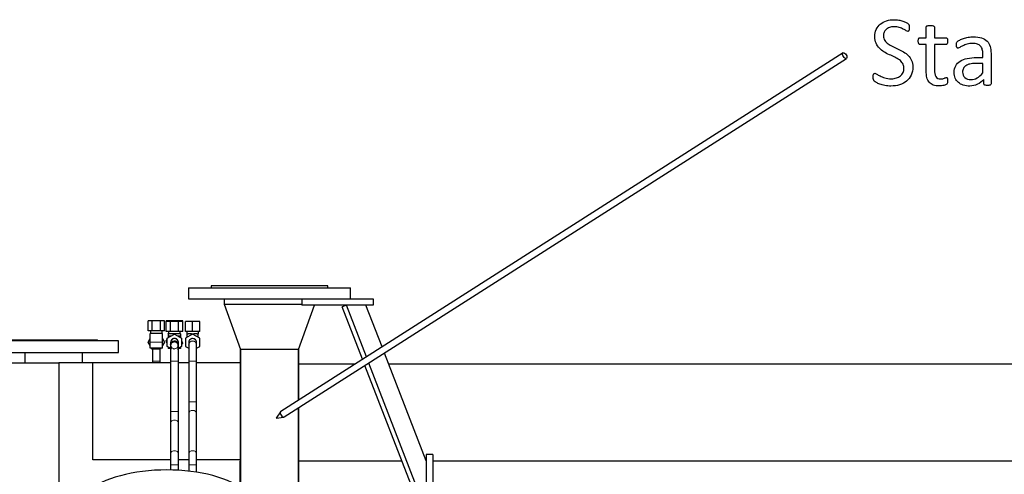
# Model space of a CAD drawing. Header units: inches. Extents: x 0 to 23760, y -13 to 16800.
# Tile 87 of 204: x 3578 to 5095, y 14764 to 15466. Entities that reach past the tile are written whole.
import ezdxf

# ---------------------------------------------------------------- set-up
doc = ezdxf.new("R2010")
doc.units = ezdxf.units.IN
doc.layers.add('254', color=7, linetype='Continuous', true_color=0xffffff)

msp = doc.modelspace()

# ---------------------------------------------------------------- linework, layer by layer
at = {"layer": '254', "color": 2, "linetype": 'Continuous', "lineweight": 25}
for p, q in [((4846.512, 15414.661), (3979.872, 14861.389)), ((3985.253, 14852.96), (4851.894, 15406.232)), ((4052.563, 15055.174), (3872.563, 15055.174)), ((3872.563, 15055.174), (3872.563, 15052.174)), ((4052.563, 15052.174), (4052.563, 15055.174)), ((3837.563, 15052.174), (4087.563, 15052.174)), ((3837.563, 15052.174), (3837.563, 15035.174)), ((4087.563, 15035.174), (4087.563, 15052.174)), ((3837.563, 15035.174), (4037.566, 15035.174)), ((3892.563, 15035.174), (3892.563, 15027.174)), ((3892.563, 15027.174), (4012.563, 15027.174)), ((3892.563, 15027.174), (4012.563, 15027.174)), ((3892.563, 15027.174), (3918.041, 14957.174)), ((4007.085, 14957.174), (4031.835, 15025.174)), ((4012.563, 15035.174), (4012.563, 15025.174)), ((4122.563, 15025.174), (4012.563, 15025.174)), ((4037.564, 15035.174), (4122.563, 15035.174)), ((4081.033, 15025.174), (4074.706, 15022.726)), ((4111.817, 14945.619), (4081.033, 15025.174)), ((4136.002, 14961.061), (4111.194, 15025.172)), ((4122.563, 15035.174), (4122.563, 15025.174)), ((4105.985, 14941.894), (4074.706, 15022.726)), ((3781.712, 15001.067), (3775.361, 15001.067)), ((3775.361, 14985.567), (3775.361, 15001.067)), ((3794.414, 15001.067), (3781.712, 15001.067)), ((3781.712, 14985.567), (3781.712, 15001.067)), ((3800.764, 15001.067), (3794.414, 15001.067)), ((3794.414, 14985.567), (3794.414, 15001.067)), ((3800.764, 14985.567), (3800.764, 15001.067)), ((3809.712, 15001.067), (3803.361, 15001.067)), ((3803.361, 15000.067), (3803.361, 15001.067)), ((3809.712, 15000.067), (3803.361, 15000.067)), ((3803.361, 14984.567), (3803.361, 15000.067)), ((3822.414, 15001.067), (3809.712, 15001.067)), ((3809.712, 15000.067), (3809.712, 15001.067)), ((3822.414, 15000.067), (3809.712, 15000.067)), ((3809.712, 14984.567), (3809.712, 15000.067)), ((3828.764, 15001.067), (3822.414, 15001.067)), ((3822.414, 15000.067), (3822.414, 15001.067)), ((3828.764, 15000.067), (3822.414, 15000.067)), ((3822.414, 14984.567), (3822.414, 15000.067)), ((3828.764, 15000.067), (3828.764, 15001.067)), ((3828.764, 14984.567), (3828.764, 15000.067)), ((3844.063, 15000.067), (3833.063, 15000.067)), ((3833.063, 14984.567), (3833.063, 15000.067)), ((3855.063, 15000.067), (3844.063, 15000.067)), ((3844.063, 14984.567), (3844.063, 15000.067)), ((3855.063, 14984.567), (3855.063, 15000.067)), ((3781.712, 14985.567), (3775.361, 14985.567)), ((3778.563, 14968.567), (3778.563, 14981.567)), ((3797.563, 14981.567), (3778.563, 14981.567)), ((3779.063, 14985.567), (3779.063, 14981.567)), ((3794.414, 14985.567), (3781.712, 14985.567)), ((3800.764, 14985.567), (3794.414, 14985.567)), ((3797.063, 14981.567), (3797.063, 14985.567)), ((3797.563, 14968.567), (3797.563, 14981.567)), ((3809.712, 14984.567), (3803.361, 14984.567)), ((3805.063, 14974.418), (3816.063, 14980.769)), ((3806.563, 14981.067), (3806.563, 14981.567)), ((3807.063, 14981.567), (3806.563, 14981.567)), ((3806.563, 14981.067), (3806.563, 14977.567)), ((3825.563, 14981.067), (3806.563, 14981.067)), ((3807.063, 14984.567), (3807.063, 14981.067)), ((3822.414, 14984.567), (3809.712, 14984.567)), ((3816.063, 14980.769), (3827.063, 14974.418)), ((3828.764, 14984.567), (3822.414, 14984.567)), ((3825.063, 14981.067), (3825.063, 14984.567)), ((3825.563, 14981.567), (3825.063, 14981.567)), ((3825.563, 14981.067), (3825.563, 14981.567)), ((3825.563, 14981.067), (3825.563, 14977.567)), ((3844.063, 14984.567), (3833.063, 14984.567)), ((3844.063, 14980.769), (3833.063, 14974.418)), ((3835.063, 14984.567), (3835.063, 14981.067)), ((3835.063, 14981.067), (3835.563, 14981.067)), ((3835.563, 14975.861), (3835.563, 14981.067)), ((3835.563, 14981.067), (3837.251, 14981.067)), ((3842.375, 14981.067), (3837.251, 14981.067)), ((3842.375, 14981.067), (3844.063, 14981.067)), ((3855.063, 14984.567), (3844.063, 14984.567)), ((3844.063, 14981.067), (3845.751, 14981.067)), ((3844.063, 14980.769), (3844.063, 14981.067)), ((3855.063, 14974.418), (3844.063, 14980.769)), ((3850.875, 14981.067), (3845.751, 14981.067)), ((3850.875, 14981.067), (3852.563, 14981.067)), ((3852.563, 14981.067), (3853.063, 14981.067)), ((3852.563, 14975.861), (3852.563, 14981.067)), ((3853.063, 14981.067), (3853.063, 14984.567)), ((3730.063, 14970.174), (3530.063, 14970.174)), ((3562.563, 14972.174), (3697.563, 14972.174)), ((3697.563, 14970.174), (3697.563, 14972.174)), ((3730.063, 14952.174), (3730.063, 14970.174)), ((3775.361, 14968.567), (3778.563, 14974.112)), ((3775.361, 14968.567), (3778.563, 14974.112)), ((3778.563, 14963.021), (3775.361, 14968.567)), ((3775.361, 14968.567), (3775.361, 14968.567)), ((3778.563, 14963.022), (3775.361, 14968.567)), ((3778.563, 14959.067), (3778.563, 14968.567)), ((3797.563, 14974.112), (3800.764, 14968.567)), ((3800.764, 14968.567), (3797.563, 14963.022)), ((3797.563, 14959.067), (3797.563, 14968.567)), ((3803.467, 14970.202), (3805.063, 14972.29)), ((3803.467, 14970.202), (3805.063, 14972.29)), ((3805.063, 14966.368), (3803.467, 14970.202)), ((3805.063, 14966.368), (3803.467, 14970.202)), ((3803.467, 14970.202), (3803.467, 14970.202)), ((3805.063, 14961.716), (3805.063, 14974.418)), ((3810.517, 14977.567), (3806.563, 14977.567)), ((3806.563, 14977.567), (3806.563, 14975.284)), ((3810.063, 14967.848), (3810.063, 14964.286)), ((3810.063, 14964.286), (3810.063, 14964.232)), ((3810.063, 14964.067), (3810.063, 14964.067)), ((3825.563, 14977.567), (3821.608, 14977.567)), ((3822.063, 14964.286), (3822.063, 14967.848)), ((3822.063, 14964.232), (3822.063, 14964.286)), ((3822.063, 14964.067), (3822.063, 14964.067)), ((3825.563, 14977.567), (3825.563, 14975.284)), ((3827.063, 14974.418), (3827.063, 14961.716)), ((3827.063, 14970.766), (3828.659, 14966.932)), ((3828.659, 14966.932), (3827.063, 14964.844)), ((3833.063, 14974.418), (3833.063, 14961.716)), ((3838.063, 14967.847), (3838.063, 14964.286)), ((3838.072, 14963.741), (3838.063, 14964.067)), ((3850.031, 14968.683), (3850.031, 14968.683)), ((3850.062, 14964.286), (3850.062, 14964.382)), ((3850.063, 14964.286), (3850.063, 14967.847)), ((3855.063, 14961.716), (3855.063, 14974.418)), ((3530.063, 14952.174), (3730.063, 14952.174)), ((3585.613, 14952.174), (3585.613, 14936.567)), ((3674.513, 14936.567), (3674.513, 14952.174)), ((3797.563, 14959.067), (3778.563, 14959.067)), ((3781.712, 14957.567), (3780.846, 14959.067)), ((3781.712, 14957.567), (3780.846, 14959.067)), ((3794.414, 14957.567), (3781.712, 14957.567)), ((3781.712, 14957.567), (3781.712, 14957.567)), ((3794.414, 14957.567), (3781.712, 14957.567)), ((3795.28, 14959.067), (3794.414, 14957.567)), ((3794.414, 14957.567), (3794.414, 14957.567)), ((3810.063, 14958.829), (3805.063, 14961.716)), ((3806.563, 14960.85), (3806.563, 14958.567)), ((3810.063, 14958.567), (3806.563, 14958.567)), ((3808.349, 14958.476), (3808.311, 14958.567)), ((3808.349, 14958.476), (3808.311, 14958.567)), ((3811.349, 14958.087), (3808.349, 14958.476)), ((3811.349, 14958.087), (3808.349, 14958.476)), ((3808.349, 14958.476), (3808.349, 14958.476)), ((3822.264, 14958.567), (3820.945, 14956.841)), ((3827.063, 14961.716), (3822.063, 14958.829)), ((3825.563, 14958.567), (3822.063, 14958.567)), ((3825.563, 14960.85), (3825.563, 14958.567)), ((3833.063, 14961.716), (3838.064, 14958.829)), ((3850.062, 14958.829), (3855.063, 14961.716)), ((3962.563, 14957.174), (3918.041, 14957.174)), ((3918.113, 14744.764), (3918.113, 14957.174)), ((3918.113, 14957.174), (3918.113, 14744.764)), ((4007.085, 14957.174), (3962.563, 14957.174)), ((4007.013, 14957.174), (4007.013, 14878.714)), ((4007.013, 14878.714), (4007.013, 14957.174)), ((4204.062, 14785.176), (4139.683, 14951.548)), ((3464.859, 14936.567), (3637.729, 14936.567)), ((3690.223, 14936.567), (3637.729, 14936.567)), ((3637.729, 14936.567), (3637.729, 14548.063)), ((3810.066, 14936.567), (3690.223, 14936.567)), ((3690.223, 14786.577), (3690.223, 14936.567)), ((3782.067, 14939.067), (3782.063, 14939.067)), ((3782.063, 14939.067), (3782.063, 14936.566)), ((3794.063, 14936.566), (3794.063, 14939.067)), ((3810.063, 14939.067), (3810.063, 14936.566)), ((3810.063, 14939.067), (3810.063, 14861.439)), ((3822.059, 14939.067), (3822.063, 14939.067)), ((3838.062, 14936.567), (3822.06, 14936.567)), ((3822.063, 14936.566), (3822.063, 14939.067)), ((3822.063, 14861.439), (3822.063, 14939.067)), ((3838.063, 14939.067), (3838.063, 14876.439)), ((3918.109, 14936.567), (3850.059, 14936.567)), ((3850.063, 14876.439), (3850.063, 14939.067)), ((4094.534, 14934.567), (4007.017, 14934.567)), ((4204.063, 14707.232), (4115.499, 14936.106)), ((7303.537, 14934.567), (4146.292, 14934.567)), ((4197.736, 14704.784), (4109.666, 14932.381)), ((3850.062, 14876.439), (3850.063, 14876.439)), ((3838.063, 14858.762), (3838.063, 14796.513)), ((3850.063, 14858.762), (3850.062, 14858.849)), ((3850.063, 14796.513), (3850.063, 14858.762)), ((3979.462, 14860.983), (3972.642, 14850.841)), ((3979.872, 14861.389), (3979.607, 14861.166)), ((3979.872, 14861.389), (3979.872, 14861.389)), ((4007.013, 14866.851), (4007.013, 14729.174)), ((4007.013, 14729.174), (4007.013, 14866.851)), ((3810.063, 14843.762), (3810.063, 14796.513)), ((3822.063, 14796.513), (3822.063, 14843.762)), ((3972.642, 14850.841), (3984.712, 14852.758)), ((3838.063, 14796.513), (3838.064, 14796.426)), ((3810.066, 14786.577), (3690.223, 14786.577)), ((3838.062, 14786.577), (3822.06, 14786.577)), ((3918.109, 14786.577), (3850.059, 14786.577)), ((3917.063, 14784.566), (3917.063, 14745.399)), ((3918.122, 14784.566), (3917.063, 14784.566)), ((4166.9, 14784.566), (4007.017, 14784.566)), ((4214.063, 14795.174), (4204.063, 14795.174)), ((4204.063, 14795.174), (4204.063, 14670.174)), ((4214.063, 14795.174), (4214.063, 14670.174)), ((7303.537, 14784.566), (4214.102, 14784.566)), ((3810.063, 14778.835), (3810.063, 14771.053)), ((3822.063, 14770.584), (3822.063, 14778.835)), ((3838.063, 14778.835), (3838.063, 14769.209)), ((3850.063, 14767.588), (3850.063, 14778.835))]:
    msp.add_line(p, q, dxfattribs=at)
at = {"layer": '254', "color": 110, "linetype": 'Continuous', "lineweight": 13}
for p, q in [((3797.563, 14968.567), (3778.563, 14968.567)), ((3812.146, 14968.567), (3812.094, 14968.567)), ((3821.992, 14963.376), (3822.023, 14963.605)), ((3838.063, 14964.286), (3838.064, 14964.193)), ((3794.063, 14939.067), (3782.067, 14939.067)), ((3810.063, 14939.067), (3822.063, 14939.067)), ((3838.063, 14939.067), (3850.062, 14939.067)), ((3838.063, 14876.439), (3850.062, 14876.439)), ((3810.063, 14861.439), (3822.063, 14861.439)), ((3810.063, 14796.513), (3810.063, 14796.494)), ((3810.063, 14778.835), (3822.063, 14778.835)), ((3838.063, 14778.835), (3850.062, 14778.835))]:
    msp.add_line(p, q, dxfattribs=at)
at = {"layer": '254', "color": 2, "linetype": 'Continuous', "lineweight": 25, "extrusion": (0, -1.28467e-06, 1)}
msp.add_arc((3816.063, 14968.067, 0.016), 6, 359.970985, 180.085265, dxfattribs=at)
at = {"layer": '254', "color": 110, "linetype": 'Continuous', "lineweight": 13}
for centre, start, end in [((3816.063, 14964.067), 270, 248.50125), ((3816.063, 14964.067), 180.25875, 186.755625), ((3816.063, 14964.067), 342.5175, 359.971875), ((3844.063, 14968.067), 6.856875, 186.82875), ((3844.063, 14964.067), 0, 180), ((3844.063, 14964.067), 0.894375, 180), ((3816.063, 14964.067), 199.6875, 270), ((3816.063, 14964.067), 270, 336.70125)]:
    msp.add_arc(centre, 6, start, end, dxfattribs=at)
at = {"layer": '254', "color": 2, "linetype": 'Continuous', "lineweight": 25}
for centre, start, end in [((3844.063, 14968.067), 90, 185.895), ((3844.063, 14968.067), 5.889375, 90), ((3816.063, 14964.067), 248.50125, 270)]:
    msp.add_arc(centre, 6, start, end, dxfattribs=at)
msp.add_ellipse((4849.203, 15410.447), major_axis=(2.691, -4.214), ratio=0.51560685, dxfattribs=at)
at = {"layer": '254', "color": 110, "linetype": 'Continuous', "lineweight": 13}
for centre, ratio, start_param, end_param in [((3816.063, 14967.848), 0.99122768, 3.14159265, 6.28318531), ((3816.063, 14964.286), 0.99122768, 0.03367395, 0.20498892), ((3816.063, 14964.286), 0.99122768, 3.65720655, 5.98345773), ((3816.063, 14964.286), 0.99122768, 3.06158022, 3.38202267), ((3844.063, 14967.847), 0.9912277, 3.14159265, 6.28318531), ((3844.063, 14964.286), 0.9912277, 3.15906776, 6.28318531), ((3844.063, 14858.762), 0.70710724, 3.16211119, 6.28318531), ((3816.063, 14843.762), 0.70710735, 3.14159265, 6.28318531), ((3816.063, 14796.513), 0.70710735, 3.14110178, 6.28318531), ((3844.063, 14796.513), 0.70710724, 3.15730062, 6.28318531)]:
    msp.add_ellipse(centre, major_axis=(-6, 0), ratio=ratio, start_param=start_param, end_param=end_param, dxfattribs=at)
at = {"layer": '254', "color": 2, "linetype": 'Continuous', "lineweight": 25}
for centre, major_axis, ratio, start_param, end_param in [((3982.563, 14857.174), (-2.691, 4.214), 0.51560685, 0.13372736, 3.14160596), ((3804.063, 14705.312), (-142.5, 0), 0.46174861, 2.74889357, 5.89048623)]:
    msp.add_ellipse(centre, major_axis=major_axis, ratio=ratio, start_param=start_param, end_param=end_param, dxfattribs=at)
for points, knots in [([(4897.424, 15429.541), (4896.097, 15432.426), (4895.462, 15435.917), (4895.462, 15444.111), (4896.188, 15447.815), (4899.241, 15454.325), (4901.362, 15457.048), (4906.714, 15461.48), (4909.917, 15463.153), (4917.36, 15465.461), (4921.371, 15466.038), (4927.891, 15466.038), (4930.112, 15465.832), (4934.585, 15465.086), (4936.662, 15464.567), (4938.653, 15463.932)], [0, 0, 0, 0, 0.16145588, 0.16145588, 0.32752479, 0.32752479, 0.49415622, 0.49415622, 0.66166902, 0.66166902, 0.82918181, 0.82918181, 0.91405496, 0.91405496, 1, 1, 1, 1]), ([(4912.917, 15450.949), (4911.59, 15449.737), (4910.59, 15448.262), (4909.253, 15444.89), (4908.907, 15443.101), (4908.907, 15438.427), (4909.583, 15436.041), (4912.109, 15432.022), (4913.844, 15430.267), (4918.082, 15427.175), (4920.505, 15425.79), (4923.217, 15424.492)], [0, 0, 0, 0, 0.15780771, 0.15780771, 0.31329619, 0.31329619, 0.53946126, 0.53946126, 0.76796137, 0.76796137, 1, 1, 1, 1]), ([(4947.51, 15448.295), (4947.222, 15448.064), (4946.904, 15447.948), (4945.981, 15447.948), (4945.087, 15448.323), (4942.663, 15449.766), (4941.198, 15450.586), (4937.701, 15452.363), (4935.65, 15453.162), (4930.892, 15454.671), (4928.209, 15455.046), (4922.467, 15455.046), (4920.044, 15454.671), (4915.947, 15453.171), (4914.244, 15452.19), (4912.917, 15450.949)], [0, 0, 0, 0, 0.10418305, 0.10418305, 0.25645059, 0.25645059, 0.40871812, 0.40871812, 0.56299221, 0.56299221, 0.71557459, 0.71557459, 0.8577873, 0.8577873, 1, 1, 1, 1]), ([(4938.653, 15463.932), (4940.615, 15463.269), (4942.381, 15462.588), (4945.462, 15460.961), (4946.472, 15460.326), (4947.453, 15459.345), (4947.77, 15458.97), (4947.914, 15458.681)], [0, 0, 0, 0, 0.33660186, 0.33660186, 0.66830093, 0.66830093, 1, 1, 1, 1]), ([(4948.549, 15456.027), (4948.578, 15455.421), (4948.607, 15454.613), (4948.607, 15452.738), (4948.578, 15451.901), (4948.491, 15451.18)], [0, 0, 0, 0, 0.50769231, 0.50769231, 1, 1, 1, 1]), ([(4974.689, 15438.197), (4974.689, 15443.678), (4974.689, 15449.16), (4974.689, 15455.017), (4974.775, 15455.334), (4974.948, 15455.652)], [0, 0, 0, 0, 0.93596059, 0.93596059, 1, 1, 1, 1]), ([(4974.948, 15455.652), (4975.15, 15455.969), (4975.468, 15456.229), (4976.449, 15456.69), (4977.112, 15456.864), (4977.92, 15456.95)], [0, 0, 0, 0, 0.5, 0.5, 1, 1, 1, 1]), ([(4977.92, 15456.95), (4978.728, 15457.066), (4979.767, 15457.123), (4982.277, 15457.123), (4983.344, 15457.066), (4984.152, 15456.95)], [0, 0, 0, 0, 0.49425287, 0.49425287, 1, 1, 1, 1]), ([(4984.152, 15456.95), (4984.96, 15456.864), (4985.623, 15456.69), (4986.547, 15456.229), (4986.864, 15455.969), (4987.268, 15455.334), (4987.383, 15455.017), (4987.383, 15449.16), (4987.383, 15443.678), (4987.383, 15438.197)], [0, 0, 0, 0, 0.05676856, 0.05676856, 0.11353712, 0.11353712, 0.17030568, 0.17030568, 1, 1, 1, 1]), ([(4974.689, 15427.637), (4971.457, 15427.637), (4968.226, 15427.637), (4964.215, 15427.637), (4963.61, 15428.07), (4962.686, 15429.685), (4962.456, 15431.041), (4962.456, 15433.869), (4962.513, 15434.677), (4962.657, 15435.34)], [0, 0, 0, 0, 0.62103622, 0.62103622, 0.7707503, 0.7707503, 0.92046439, 0.92046439, 1, 1, 1, 1]), ([(4963.956, 15437.908), (4964.302, 15438.11), (4964.648, 15438.197), (4968.284, 15438.197), (4971.486, 15438.197), (4974.689, 15438.197)], [0, 0, 0, 0, 0.11904762, 0.11904762, 1, 1, 1, 1]), ([(4987.383, 15438.197), (4993.308, 15438.197), (4999.232, 15438.197), (5005.56, 15438.197), (5005.935, 15438.11), (5006.224, 15437.908)], [0, 0, 0, 0, 0.93617021, 0.93617021, 1, 1, 1, 1]), ([(5007.551, 15435.34), (5007.637, 15434.677), (5007.695, 15433.869), (5007.695, 15431.041), (5007.464, 15429.685), (5006.541, 15428.07), (5005.935, 15427.637), (4999.232, 15427.637), (4993.308, 15427.637), (4987.383, 15427.637)], [0, 0, 0, 0, 0.05241122, 0.05241122, 0.15106764, 0.15106764, 0.24972405, 0.24972405, 1, 1, 1, 1]), ([(5022.784, 15432.253), (5023.477, 15432.946), (5024.682, 15433.736), (5028.064, 15435.513), (5030.026, 15436.321), (5034.412, 15437.821), (5036.836, 15438.422), (5042.057, 15439.408), (5044.712, 15439.639), (5052.357, 15439.639), (5056.57, 15439.091), (5063.552, 15436.841), (5066.379, 15435.167), (5068.543, 15433.003)], [0, 0, 0, 0, 0.12819717, 0.12819717, 0.25811676, 0.25811676, 0.38803636, 0.38803636, 0.51657666, 0.51657666, 0.75828833, 0.75828833, 1, 1, 1, 1]), ([(4926.189, 15408.133), (4923.506, 15409.403), (4920.742, 15410.685), (4915.11, 15413.298), (4912.327, 15414.719), (4907.031, 15417.943), (4904.637, 15419.789), (4900.424, 15424.117), (4898.722, 15426.627), (4897.424, 15429.541)], [0, 0, 0, 0, 0.25171863, 0.25171863, 0.50034698, 0.50034698, 0.75017349, 0.75017349, 1, 1, 1, 1]), ([(4931.527, 15420.597), (4934.354, 15419.299), (4937.124, 15417.856), (4942.548, 15414.74), (4944.971, 15412.894), (4949.241, 15408.624), (4950.983, 15406.118), (4953.569, 15400.314), (4954.233, 15396.91), (4954.233, 15388.283), (4953.367, 15384.128), (4951.665, 15380.493)], [0, 0, 0, 0, 0.19228379, 0.19228379, 0.38456758, 0.38456758, 0.57685136, 0.57685136, 0.77073552, 0.77073552, 1, 1, 1, 1]), ([(4975.814, 15376.771), (4975.064, 15379.714), (4974.689, 15383.176), (4974.689, 15400.67), (4974.689, 15414.153), (4974.689, 15427.637)], [0, 0, 0, 0, 0.22924684, 0.22924684, 1, 1, 1, 1]), ([(4987.383, 15427.637), (4987.383, 15414.769), (4987.383, 15401.901), (4987.383, 15384.273), (4988.063, 15380.659), (4990.903, 15375.79), (4993.442, 15374.579), (4998.26, 15374.579), (4999.299, 15374.694), (5001.146, 15375.156), (5001.982, 15375.386), (5002.704, 15375.646)], [0, 0, 0, 0, 0.50625479, 0.50625479, 0.69354636, 0.69354636, 0.87918655, 0.87918655, 0.93959327, 0.93959327, 1, 1, 1, 1]), ([(5022.669, 15422.501), (5022.381, 15422.703), (5022.092, 15423.021), (5021.63, 15423.828), (5021.481, 15424.347), (5021.255, 15425.646), (5021.226, 15426.338), (5021.226, 15428.387), (5021.313, 15429.397), (5021.659, 15430.897), (5022.092, 15431.589), (5022.784, 15432.253)], [0, 0, 0, 0, 0.15511578, 0.15511578, 0.31023157, 0.31023157, 0.4721772, 0.4721772, 0.7360886, 0.7360886, 1, 1, 1, 1]), ([(5061.215, 15420.107), (5060.667, 15422.155), (5059.745, 15423.858), (5057.233, 15426.598), (5055.615, 15427.599), (5051.607, 15428.993), (5049.155, 15429.339), (5043.096, 15429.339), (5040.303, 15428.945), (5035.306, 15427.493), (5033.142, 15426.656), (5029.391, 15424.867), (5027.833, 15424.059), (5025.295, 15422.559), (5024.371, 15422.184), (5023.333, 15422.184), (5022.986, 15422.299), (5022.669, 15422.501)], [0, 0, 0, 0, 0.12477928, 0.12477928, 0.25232602, 0.25232602, 0.37824357, 0.37824357, 0.51156803, 0.51156803, 0.64306895, 0.64306895, 0.77456986, 0.77456986, 0.90607078, 0.90607078, 1, 1, 1, 1]), ([(5062.08, 15407.643), (5062.08, 15409.441), (5062.08, 15411.239), (5062.08, 15415.692), (5061.792, 15418.058), (5061.215, 15420.107)], [0, 0, 0, 0, 0.40388769, 0.40388769, 1, 1, 1, 1]), ([(5068.543, 15433.003), (5070.678, 15430.811), (5072.236, 15428.098), (5074.198, 15421.636), (5074.689, 15417.885), (5074.689, 15398.016), (5074.689, 15382.445), (5074.689, 15366.269), (5074.487, 15365.808), (5074.083, 15365.49)], [0, 0, 0, 0, 0.17352484, 0.17352484, 0.34704969, 0.34704969, 0.97554348, 0.97554348, 1, 1, 1, 1]), ([(4903.54, 15379.108), (4905.589, 15378.07), (4908.07, 15377.117), (4913.84, 15375.329), (4917.187, 15374.867), (4923.881, 15374.867), (4926.512, 15375.253), (4931.267, 15376.8), (4933.313, 15377.9), (4936.749, 15380.695), (4938.065, 15382.431), (4939.922, 15386.552), (4940.384, 15388.86), (4940.384, 15394.313), (4939.742, 15396.703), (4937.181, 15400.718), (4935.479, 15402.478), (4933.373, 15403.978)], [0, 0, 0, 0, 0.15105281, 0.15105281, 0.30210562, 0.30210562, 0.41653956, 0.41653956, 0.53264686, 0.53264686, 0.64664542, 0.64664542, 0.75932336, 0.75932336, 0.88066884, 0.88066884, 1, 1, 1, 1]), ([(5031.959, 15365), (5028.988, 15365.923), (5026.477, 15367.308), (5022.323, 15370.886), (5020.718, 15373.112), (5018.399, 15378.329), (5017.822, 15381.301), (5017.822, 15388.543), (5018.618, 15391.925), (5021.803, 15397.66), (5024.083, 15400.055), (5030.026, 15403.863), (5033.69, 15405.277), (5042.288, 15407.181), (5047.135, 15407.643), (5055.714, 15407.643), (5058.897, 15407.643), (5062.08, 15407.643)], [0, 0, 0, 0, 0.12118666, 0.12118666, 0.24237333, 0.24237333, 0.36244491, 0.36244491, 0.50218339, 0.50218339, 0.64085028, 0.64085028, 0.77951717, 0.77951717, 0.91818406, 0.91818406, 1, 1, 1, 1]), ([(5032.017, 15390.851), (5031.238, 15389.235), (5030.834, 15387.36), (5030.834, 15381.676), (5031.988, 15378.82), (5036.547, 15374.55), (5039.72, 15373.482), (5047.164, 15373.482), (5050.264, 15374.326), (5055.964, 15377.723), (5058.936, 15380.32), (5062.08, 15383.811)], [0, 0, 0, 0, 0.14014672, 0.14014672, 0.37820415, 0.37820415, 0.61626159, 0.61626159, 0.80770639, 0.80770639, 1, 1, 1, 1]), ([(5042.144, 15397.602), (5039.576, 15397.025), (5037.45, 15396.117), (5034.065, 15393.823), (5032.825, 15392.438), (5032.017, 15390.851)], [0, 0, 0, 0, 0.497088, 0.497088, 1, 1, 1, 1]), ([(4897.885, 15369.039), (4896.356, 15369.905), (4895.317, 15370.625), (4894.135, 15371.866), (4893.702, 15372.645), (4893.125, 15374.55), (4892.981, 15375.819), (4892.981, 15378.531), (4893.038, 15379.483), (4893.154, 15380.233)], [0, 0, 0, 0, 0.27908354, 0.27908354, 0.54519365, 0.54519365, 0.81130375, 0.81130375, 1, 1, 1, 1]), ([(4893.154, 15380.233), (4893.24, 15380.955), (4893.413, 15381.561), (4893.817, 15382.484), (4894.077, 15382.801), (4894.366, 15383.003)], [0, 0, 0, 0, 0.5, 0.5, 1, 1, 1, 1]), ([(4894.366, 15383.003), (4894.683, 15383.176), (4895.029, 15383.263), (4896.183, 15383.263), (4897.193, 15382.83), (4898.491, 15381.965)], [0, 0, 0, 0, 0.375, 0.375, 1, 1, 1, 1]), ([(4951.665, 15380.493), (4949.934, 15376.858), (4947.551, 15373.757), (4941.451, 15368.693), (4937.837, 15366.786), (4929.593, 15364.192), (4925.15, 15363.557), (4917.043, 15363.557), (4913.96, 15363.868), (4908.272, 15364.971), (4905.739, 15365.68), (4901.261, 15367.308), (4899.386, 15368.145), (4897.885, 15369.039)], [0, 0, 0, 0, 0.19565458, 0.19565458, 0.39240585, 0.39240585, 0.58954786, 0.58954786, 0.72814467, 0.72814467, 0.86512889, 0.86512889, 1, 1, 1, 1]), ([(4998.462, 15363.961), (4997.28, 15363.788), (4996.097, 15363.73), (4991.336, 15363.73), (4988.249, 15364.192), (4983.113, 15366.096), (4981.022, 15367.527), (4977.747, 15371.376), (4976.535, 15373.8), (4975.814, 15376.771)], [0, 0, 0, 0, 0.09901478, 0.09901478, 0.39847412, 0.39847412, 0.69793346, 0.69793346, 1, 1, 1, 1]), ([(5004.55, 15376.367), (5005.041, 15376.598), (5005.502, 15376.714), (5006.166, 15376.714), (5006.426, 15376.656), (5006.656, 15376.54)], [0, 0, 0, 0, 0.65217391, 0.65217391, 1, 1, 1, 1]), ([(5007.551, 15374.348), (5007.637, 15373.713), (5007.695, 15372.963), (5007.695, 15370.539), (5007.58, 15369.356), (5007.378, 15368.491)], [0, 0, 0, 0, 0.38095238, 0.38095238, 1, 1, 1, 1]), ([(5063.754, 15373.8), (5060.724, 15370.568), (5057.343, 15368.07), (5049.934, 15364.452), (5045.981, 15363.557), (5038.191, 15363.557), (5034.902, 15364.048), (5031.959, 15365)], [0, 0, 0, 0, 0.34570716, 0.34570716, 0.69466334, 0.69466334, 1, 1, 1, 1]), ([(5064.302, 15365.49), (5063.927, 15365.808), (5063.754, 15366.269), (5063.754, 15369.183), (5063.754, 15371.491), (5063.754, 15373.8)], [0, 0, 0, 0, 0.20792079, 0.20792079, 1, 1, 1, 1]), ([(5004.608, 15365.404), (5003.8, 15365.057), (5002.848, 15364.769), (5000.771, 15364.307), (4999.645, 15364.105), (4998.462, 15363.961)], [0, 0, 0, 0, 0.5, 0.5, 1, 1, 1, 1]), ([(5074.083, 15365.49), (5073.65, 15365.173), (5073.102, 15364.942), (5071.659, 15364.654), (5070.621, 15364.567), (5067.88, 15364.567), (5066.813, 15364.659), (5065.225, 15364.942), (5064.648, 15365.173), (5064.302, 15365.49)], [0, 0, 0, 0, 0.25041211, 0.25041211, 0.50082422, 0.50082422, 0.74601941, 0.74601941, 1, 1, 1, 1]), ([(3822.063, 14962.17), (3822.063, 14962.672), (3821.959, 14963.659), (3821.48, 14965.1), (3820.688, 14966.384), (3819.654, 14967.423), (3818.48, 14968.159), (3817.273, 14968.586), (3816.096, 14968.743), (3814.955, 14968.66), (3813.852, 14968.344), (3812.486, 14967.628), (3811.114, 14966.263), (3810.226, 14964.22), (3810.051, 14962.858), (3810.063, 14962.17)], [0, 0, 0, 0, 0.07486693, 0.15142878, 0.22785871, 0.30211859, 0.37233677, 0.43713351, 0.49578939, 0.55212869, 0.60999766, 0.66867951, 0.78471851, 0.89573064, 1, 1, 1, 1]), ([(3810.063, 14964.122), (3810.061, 14964.63), (3810.201, 14965.675), (3810.908, 14967.336), (3812.268, 14968.886), (3813.929, 14969.756), (3815.244, 14970.049), (3815.821, 14970.048), (3816.006, 14970.037)], [0, 0, 0, 0, 0.174326, 0.36605267, 0.58046791, 0.81767711, 0.94210659, 1, 1, 1, 1]), ([(3816.006, 14970.037), (3816.222, 14970.052), (3816.877, 14970.056), (3818.001, 14969.797), (3819.311, 14969.191), (3820.492, 14968.221), (3821.401, 14966.969), (3821.946, 14965.556), (3822.062, 14964.6), (3822.063, 14964.122)], [0, 0, 0, 0, 0.06760311, 0.20647511, 0.3589821, 0.52067931, 0.68555854, 0.84717989, 1, 1, 1, 1]), ([(3838.064, 14963.97), (3838.064, 14963.927), (3838.064, 14962.701), (3838.064, 14957.145), (3838.064, 14948.778), (3838.064, 14942.487), (3838.064, 14939.067)], [0, 0, 0, 0, 0.25000685, 0.5, 0.74999315, 1, 1, 1, 1]), ([(3850.062, 14939.067), (3850.062, 14942.513), (3850.062, 14948.852), (3850.062, 14957.285), (3850.062, 14962.883), (3850.062, 14964.119), (3850.062, 14964.163)], [0, 0, 0, 0, 0.24997044, 0.5, 0.75002956, 1, 1, 1, 1]), ([(3782.063, 14959.001), (3782.063, 14958.301), (3782.063, 14955.384), (3782.063, 14948.806), (3782.063, 14942.5), (3782.063, 14939.067)], [0, 0, 0, 0, 0.15106631, 0.57529547, 1, 1, 1, 1]), ([(3794.063, 14939.067), (3794.063, 14942.501), (3794.063, 14948.825), (3794.063, 14955.03), (3794.063, 14957.742), (3794.063, 14958.191)], [0, 0, 0, 0, 0.45215954, 0.9049076, 1, 1, 1, 1]), ([(3810.063, 14962.17), (3810.063, 14961.187), (3810.063, 14958.689), (3810.063, 14953.163), (3810.063, 14946.401), (3810.063, 14941.591), (3810.063, 14939.067)], [0, 0, 0, 0, 0.24998675, 0.50006074, 0.74998017, 1, 1, 1, 1]), ([(3810.066, 14958.919), (3810.066, 14958.219), (3810.065, 14955.322), (3810.063, 14948.772), (3810.063, 14942.492), (3810.063, 14939.067)], [0, 0, 0, 0, 0.15280661, 0.57573345, 1, 1, 1, 1]), ([(3822.063, 14939.067), (3822.063, 14942.508), (3822.062, 14948.858), (3822.061, 14955.368), (3822.06, 14958.26), (3822.059, 14958.886)], [0, 0, 0, 0, 0.43328615, 0.86801314, 1, 1, 1, 1]), ([(3822.063, 14939.067), (3822.063, 14941.591), (3822.063, 14946.401), (3822.063, 14953.163), (3822.063, 14958.689), (3822.063, 14961.187), (3822.063, 14962.17)], [0, 0, 0, 0, 0.25001983, 0.49993926, 0.75001325, 1, 1, 1, 1]), ([(3838.064, 14959.196), (3838.064, 14958.435), (3838.064, 14955.457), (3838.064, 14948.778), (3838.064, 14942.487), (3838.064, 14939.067)], [0, 0, 0, 0, 0.16479616, 0.58238664, 1, 1, 1, 1]), ([(3850.062, 14939.067), (3850.062, 14942.513), (3850.062, 14948.852), (3850.062, 14955.504), (3850.062, 14958.463), (3850.062, 14959.186)], [0, 0, 0, 0, 0.42250386, 0.84510763, 1, 1, 1, 1]), ([(3838.064, 14876.439), (3838.064, 14874.777), (3838.064, 14871.522), (3838.064, 14866.773), (3838.064, 14862.401), (3838.064, 14859.872), (3838.064, 14858.693)], [0, 0, 0, 0, 0.24992488, 0.5, 0.75007512, 1, 1, 1, 1]), ([(3850.062, 14858.83), (3850.062, 14860), (3850.062, 14862.509), (3850.062, 14866.847), (3850.062, 14871.558), (3850.062, 14874.788), (3850.062, 14876.439)], [0, 0, 0, 0, 0.25010022, 0.5, 0.74989978, 1, 1, 1, 1]), ([(3810.063, 14861.439), (3810.063, 14859.783), (3810.063, 14856.54), (3810.063, 14851.81), (3810.063, 14847.455), (3810.063, 14844.936), (3810.063, 14843.762)], [0, 0, 0, 0, 0.25001222, 0.5, 0.74998778, 1, 1, 1, 1]), ([(3822.063, 14843.762), (3822.063, 14844.936), (3822.063, 14847.455), (3822.063, 14851.81), (3822.063, 14856.54), (3822.063, 14859.783), (3822.063, 14861.439)], [0, 0, 0, 0, 0.25001222, 0.5, 0.74998778, 1, 1, 1, 1]), ([(3810.063, 14796.513), (3810.063, 14795.338), (3810.063, 14792.82), (3810.063, 14788.465), (3810.063, 14783.734), (3810.063, 14780.492), (3810.063, 14778.835)], [0, 0, 0, 0, 0.25001222, 0.5, 0.74998778, 1, 1, 1, 1]), ([(3822.063, 14778.835), (3822.063, 14780.492), (3822.063, 14783.734), (3822.063, 14788.465), (3822.063, 14792.82), (3822.063, 14795.338), (3822.063, 14796.513)], [0, 0, 0, 0, 0.25001222, 0.5, 0.74998778, 1, 1, 1, 1]), ([(3850.062, 14778.835), (3850.062, 14780.498), (3850.062, 14783.753), (3850.062, 14788.502), (3850.062, 14792.874), (3850.062, 14795.402), (3850.062, 14796.581)], [0, 0, 0, 0, 0.24992488, 0.5, 0.75007512, 1, 1, 1, 1]), ([(3838.064, 14796.444), (3838.064, 14795.274), (3838.064, 14792.765), (3838.064, 14788.428), (3838.064, 14783.716), (3838.064, 14780.486), (3838.064, 14778.835)], [0, 0, 0, 0, 0.25010022, 0.5, 0.74989978, 1, 1, 1, 1])]:
    msp.add_open_spline(points, degree=3, knots=knots, dxfattribs=at)
for points, degree in [([(4948.145, 15449.391), (4948.001, 15448.901), (4947.77, 15448.525), (4947.51, 15448.295)], 3), ([(4947.914, 15458.681), (4948.087, 15458.422), (4948.203, 15458.047), (4948.318, 15457.614)], 3), ([(4948.491, 15451.18), (4948.434, 15450.459), (4948.318, 15449.881), (4948.145, 15449.391)], 3), ([(4948.318, 15457.614), (4948.405, 15457.181), (4948.491, 15456.662), (4948.549, 15456.027)], 3), ([(4962.657, 15435.34), (4962.773, 15436.004), (4962.946, 15436.552), (4963.148, 15436.985)], 3), ([(4963.148, 15436.985), (4963.35, 15437.446), (4963.61, 15437.735), (4963.956, 15437.908)], 3), ([(5006.224, 15437.908), (5006.541, 15437.735), (5006.801, 15437.446), (5007.031, 15436.985)], 3), ([(5007.031, 15436.985), (5007.262, 15436.552), (5007.435, 15436.004), (5007.551, 15435.34)], 3), ([(4923.217, 15424.492), (4925.958, 15423.223), (4928.728, 15421.924), (4931.527, 15420.597)], 3), ([(4933.373, 15403.978), (4931.267, 15405.508), (4928.872, 15406.892), (4926.189, 15408.133)], 3), ([(5051.232, 15398.497), (5047.741, 15398.497), (5044.712, 15398.208), (5042.144, 15397.602)], 3), ([(5062.08, 15398.497), (5058.464, 15398.497), (5054.848, 15398.497), (5051.232, 15398.497)], 3), ([(5062.08, 15383.811), (5062.08, 15388.706), (5062.08, 15393.601), (5062.08, 15398.497)], 3), ([(4898.491, 15381.965), (4899.79, 15381.07), (4901.492, 15380.118), (4903.54, 15379.108)], 3), ([(5002.704, 15375.646), (5003.396, 15375.906), (5004.031, 15376.137), (5004.55, 15376.367)], 3), ([(5006.656, 15376.54), (5006.887, 15376.396), (5007.06, 15376.165), (5007.205, 15375.79)], 3), ([(5007.205, 15375.79), (5007.32, 15375.444), (5007.435, 15374.954), (5007.551, 15374.348)], 3), ([(5006.454, 15366.558), (5006.05, 15366.154), (5005.445, 15365.779), (5004.608, 15365.404)], 3), ([(5007.378, 15368.491), (5007.176, 15367.625), (5006.887, 15366.962), (5006.454, 15366.558)], 3), ([(3810.063, 14964.122), (3810.062, 14963.782), (3810.089, 14963.449), (3810.142, 14963.12)], 3), ([(3821.993, 14963.199), (3822.039, 14963.501), (3822.062, 14963.808), (3822.063, 14964.122)], 3), ([(3850.062, 14967.943), (3850.02, 14968.783)], 1)]:
    msp.add_open_spline(points, degree=degree, dxfattribs=at)

doc.saveas('drawing.dxf')
